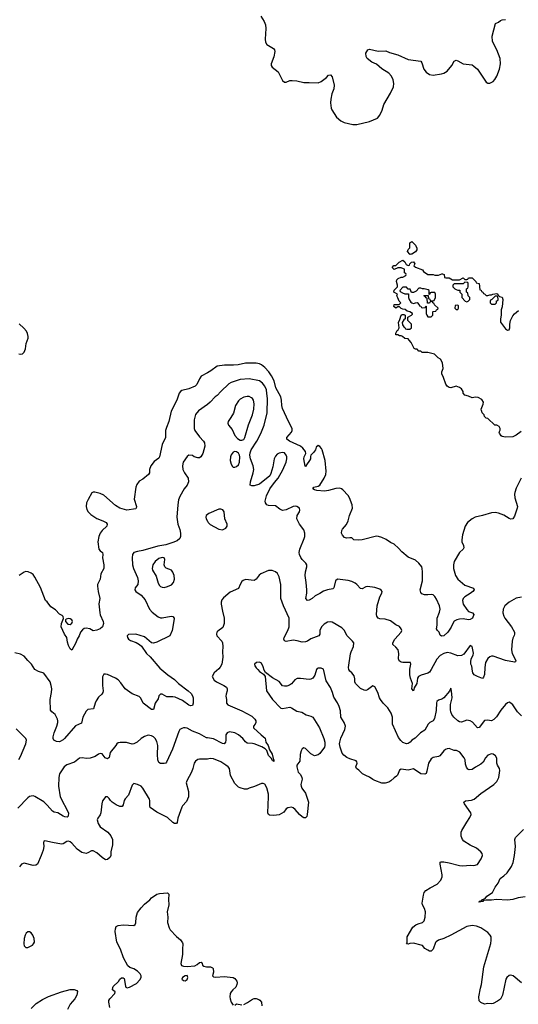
# Model space of a CAD drawing. Header units: inches. Extents: x 2134017 to 2292458, y 756222 to 916513.
# Tile 114 of 256: x 2207879 to 2213513, y 821527 to 832649. Entities that reach past the tile are written whole.
import ezdxf

# ---------------------------------------------------------------- set-up
doc = ezdxf.new("R2010")
doc.units = ezdxf.units.IN
doc.header["$MEASUREMENT"] = 0
for name, color, linetype in [('C2802', 7, 'Continuous'), ('C2812', 7, 'Continuous'), ('C2813', 7, 'Continuous')]:
    doc.layers.add(name, color=color, linetype=linetype)

msp = doc.modelspace()

# ---------------------------------------------------------------- linework, layer by layer
at = {"layer": 'C2802', "color": 5}
for points, elevation in [([(2207870, 828874), (2207890, 828870), (2207910, 828873), (2207928, 828892), (2207944, 828930), (2207951, 828990), (2207973, 829050), (2207974, 829070), (2207966, 829106), (2207955, 829130), (2207926, 829166), (2207872, 829212)], 220), ([(2210000, 828662), (2209930, 828621), (2209910, 828594), (2209880, 828530), (2209862, 828510), (2209790, 828479), (2209710, 828460), (2209696, 828450), (2209682, 828430), (2209654, 828350), (2209590, 828229), (2209565, 828110), (2209536, 828044), (2209525, 828010), (2209525, 827930), (2209489, 827851), (2209458, 827710), (2209450, 827696), (2209400, 827660), (2209359, 827610), (2209347, 827570), (2209347, 827530), (2209336, 827510), (2209270, 827458), (2209230, 827437), (2209202, 827398), (2209193, 827367), (2209173, 827233), (2209198, 827150), (2209195, 827130), (2209190, 827123), (2209090, 827110), (2209010, 827133), (2208961, 827161), (2208830, 827280), (2208790, 827298), (2208728, 827312), (2208710, 827314), (2208695, 827305), (2208651, 827229), (2208635, 827190), (2208632, 827150), (2208637, 827117), (2208652, 827090), (2208681, 827061), (2208750, 827015), (2208819, 826990), (2208857, 826970), (2208868, 826950), (2208863, 826930), (2208810, 826880), (2208787, 826850), (2208774, 826810), (2208763, 826750), (2208775, 826670), (2208790, 826650), (2208816, 826630), (2208820, 826610), (2208815, 826570), (2208830, 826490), (2208828, 826450), (2208796, 826390), (2208790, 826330), (2208760, 826270), (2208757, 826250), (2208764, 826190), (2208786, 826110), (2208774, 826050), (2208783, 825950), (2208788, 825928), (2208824, 825850), (2208825, 825830), (2208813, 825790), (2208789, 825770), (2208750, 825753), (2208710, 825747), (2208670, 825770), (2208630, 825776), (2208609, 825771), (2208590, 825757), (2208565, 825730), (2208552, 825688), (2208528, 825652), (2208513, 825610), (2208470, 825528), (2208450, 825544), (2208430, 825579), (2208418, 825618), (2208410, 825670), (2208384, 825710), (2208346, 825790), (2208350, 825830), (2208375, 825885), (2208369, 825909), (2208359, 825919), (2208330, 825934), (2208283, 825983), (2208230, 826017), (2208190, 826074), (2208169, 826090), (2208116, 826236), (2208052, 826352), (2208030, 826381), (2208010, 826398), (2207973, 826413), (2207950, 826418), (2207930, 826410), (2207872, 826370)], 220), ([(2210000, 828302), (2209899, 828230), (2209867, 828190), (2209850, 828130), (2209850, 828030), (2209857, 828010), (2209910, 827939), (2209957, 827890), (2209968, 827870), (2209971, 827830), (2209950, 827750), (2209925, 827710), (2209910, 827701), (2209890, 827699), (2209852, 827712), (2209830, 827725), (2209790, 827729), (2209770, 827717), (2209727, 827650), (2209719, 827610), (2209722, 827570), (2209740, 827530), (2209784, 827470), (2209787, 827430), (2209770, 827390), (2209739, 827350), (2209690, 827263), (2209675, 827225), (2209664, 827170), (2209653, 827030), (2209666, 826950), (2209687, 826890), (2209695, 826850), (2209697, 826810), (2209690, 826790), (2209658, 826762), (2209610, 826743), (2209530, 826719), (2209439, 826701), (2209270, 826654), (2209210, 826643), (2209170, 826630), (2209152, 826610), (2209149, 826570), (2209152, 826490), (2209164, 826450), (2209212, 826350), (2209219, 826310), (2209213, 826270), (2209182, 826230), (2209179, 826210), (2209193, 826190), (2209250, 826147), (2209295, 826095), (2209344, 825990), (2209376, 825956), (2209445, 825905), (2209470, 825894), (2209490, 825893), (2209590, 825910), (2209610, 825906), (2209623, 825890), (2209623, 825883), (2209601, 825750), (2209576, 825690), (2209430, 825617), (2209390, 825607), (2209370, 825612), (2209290, 825677), (2209190, 825708), (2209110, 825705), (2209093, 825690), (2209098, 825670), (2209110, 825650), (2209130, 825636), (2209196, 825616), (2209233, 825593), (2209254, 825574), (2209312, 825490), (2209353, 825453), (2209464, 825324), (2209554, 825250), (2209630, 825195), (2209672, 825152), (2209783, 825070), (2209817, 825037), (2209833, 825013), (2209840, 824990), (2209839, 824930), (2209830, 824904), (2209810, 824900), (2209790, 824908), (2209719, 824959), (2209636, 824996), (2209610, 825001), (2209542, 825002), (2209490, 825030), (2209470, 825031), (2209450, 825010), (2209442, 824978), (2209409, 824930), (2209390, 824859), (2209370, 824858), (2209274, 824930), (2209247, 824987), (2209230, 825005), (2209150, 825033), (2209070, 825090), (2209020, 825160), (2208990, 825193), (2208963, 825210), (2208870, 825252), (2208850, 825258), (2208830, 825255), (2208814, 825226), (2208815, 825130), (2208822, 825070), (2208818, 825050), (2208808, 825030), (2208770, 824995), (2208743, 824957), (2208730, 824930), (2208714, 824866), (2208650, 824858), (2208630, 824837), (2208592, 824770), (2208576, 824704), (2208510, 824674), (2208387, 824530), (2208370, 824516), (2208330, 824493), (2208294, 824494), (2208266, 824510), (2208258, 824530), (2208259, 824550), (2208267, 824593), (2208300, 824670), (2208309, 824710), (2208309, 824730), (2208306, 824750), (2208281, 824801), (2208244, 824830), (2208227, 824850), (2208224, 824970), (2208240, 825050), (2208241, 825090), (2208235, 825130), (2208222, 825170), (2208150, 825269), (2208090, 825287), (2208050, 825309), (2208012, 825370), (2207970, 825410), (2207930, 825460), (2207890, 825482), (2207824, 825496)], 240), ([(2210000, 827059), (2209986, 827050), (2209982, 827030), (2209987, 827010), (2210000, 826984)], 260), ([(2207870, 824293), (2207890, 824328), (2207947, 824470), (2207955, 824510), (2207948, 824528), (2207839, 824639)], 260), ([(2210000, 824536), (2209990, 824537), (2209910, 824582), (2209832, 824612), (2209770, 824645), (2209750, 824651), (2209730, 824652), (2209710, 824644), (2209690, 824630), (2209678, 824610), (2209606, 824410), (2209539, 824261), (2209530, 824252), (2209513, 824247), (2209470, 824248), (2209450, 824260), (2209440, 824290), (2209435, 824350), (2209440, 824450), (2209430, 824496), (2209410, 824530), (2209390, 824550), (2209370, 824560), (2209330, 824566), (2209290, 824552), (2209251, 824530), (2209206, 824490), (2209170, 824469), (2209150, 824466), (2209084, 824484), (2209015, 824485), (2208990, 824479), (2208976, 824470), (2208967, 824450), (2208900, 824370), (2208890, 824315), (2208870, 824300), (2208845, 824310), (2208810, 824355), (2208790, 824361), (2208770, 824353), (2208730, 824326), (2208674, 824306), (2208630, 824304), (2208590, 824310), (2208554, 824306), (2208498, 824262), (2208410, 824234), (2208380, 824210), (2208329, 824130), (2208322, 824090), (2208318, 823990), (2208336, 823870), (2208429, 823690), (2208426, 823654), (2208417, 823643), (2208390, 823644), (2208370, 823651), (2208311, 823691), (2208270, 823699), (2208250, 823708), (2208190, 823778), (2208150, 823816), (2208050, 823874), (2208030, 823881), (2208010, 823880), (2207990, 823875), (2207970, 823861), (2207859, 823741)], 260), ([(2210000, 824298), (2209990, 824296), (2209910, 824298), (2209890, 824294), (2209866, 824274), (2209850, 824250), (2209835, 824190), (2209820, 824150), (2209767, 824050), (2209761, 824030), (2209788, 823930), (2209788, 823870), (2209763, 823817), (2209718, 823770), (2209710, 823753), (2209664, 823630), (2209658, 823582), (2209651, 823569), (2209630, 823569), (2209610, 823581), (2209550, 823636), (2209430, 823696), (2209353, 823750), (2209348, 823770), (2209350, 823830), (2209344, 823844), (2209270, 823967), (2209250, 823992), (2209211, 824011), (2209170, 824020), (2209150, 824004), (2209109, 823891), (2209070, 823850), (2209059, 823830), (2209050, 823782), (2209037, 823763), (2209010, 823760), (2208970, 823780), (2208925, 823810), (2208905, 823830), (2208890, 823853), (2208870, 823869), (2208850, 823869), (2208840, 823860), (2208816, 823824), (2208808, 823790), (2208797, 823690), (2208790, 823669), (2208762, 823630), (2208753, 823610), (2208767, 823570), (2208790, 823533), (2208876, 823470), (2208910, 823430), (2208926, 823390), (2208926, 823330), (2208907, 823250), (2208910, 823208), (2208901, 823190), (2208870, 823162), (2208850, 823161), (2208810, 823184), (2208750, 823237), (2208710, 823262), (2208690, 823262), (2208650, 823238), (2208630, 823232), (2208581, 823241), (2208530, 823280), (2208470, 823348), (2208450, 823362), (2208430, 823370), (2208410, 823366), (2208370, 823341), (2208350, 823336), (2208250, 823354), (2208165, 823375), (2208151, 823369), (2208147, 823353), (2208152, 823310), (2208144, 823270), (2208123, 823210), (2208079, 823110), (2208061, 823099), (2208030, 823094), (2207930, 823121), (2207899, 823110), (2207878, 823082)], 280), ([(2208897, 821490), (2208887, 821550), (2208888, 821570), (2208896, 821590), (2208955, 821650), (2208958, 821670), (2208927, 821690), (2208930, 821718), (2208937, 821730), (2208996, 821784), (2209010, 821811), (2209030, 821827), (2209050, 821826), (2209058, 821818), (2209073, 821733), (2209080, 821720), (2209094, 821714), (2209120, 821720), (2209198, 821762), (2209237, 821803), (2209250, 821830), (2209250, 821850), (2209239, 821870), (2209210, 821903), (2209170, 821928), (2209124, 821943), (2209101, 821961), (2209052, 822052), (2209019, 822150), (2208975, 822230), (2208959, 822350), (2208961, 822379), (2208970, 822406), (2208990, 822418), (2209050, 822425), (2209170, 822417), (2209183, 822430), (2209190, 822446), (2209194, 822510), (2209210, 822563), (2209250, 822618), (2209290, 822659), (2209350, 822708), (2209370, 822730), (2209430, 822771), (2209460, 822780), (2209550, 822786), (2209563, 822770), (2209559, 822710), (2209563, 822650), (2209546, 822570), (2209553, 822510), (2209550, 822450), (2209569, 822390), (2209579, 822370), (2209650, 822293), (2209696, 822256), (2209720, 822220), (2209723, 822210), (2209717, 822150), (2209720, 822090), (2209701, 821990), (2209707, 821967), (2209730, 821958), (2209770, 821955), (2209858, 821962), (2209884, 821976), (2209910, 822001), (2209930, 822005), (2209941, 821990), (2209945, 821970), (2209958, 821958), (2209990, 821951), (2210000, 821950)], 280), ([(2208010, 821479), (2208064, 821537), (2208137, 821583), (2208204, 821616), (2208350, 821670), (2208450, 821694), (2208495, 821695), (2208523, 821683), (2208531, 821671), (2208525, 821630), (2208502, 821590), (2208449, 821530), (2208419, 821470)], 280)]:
    msp.add_lwpolyline(points, dxfattribs=dict(at, elevation=elevation))
for points, elevation in [([(2209490, 826576), (2209450, 826562), (2209408, 826530), (2209382, 826490), (2209375, 826450), (2209378, 826430), (2209422, 826362), (2209444, 826284), (2209458, 826258), (2209470, 826247), (2209490, 826238), (2209510, 826237), (2209550, 826247), (2209594, 826266), (2209616, 826290), (2209627, 826330), (2209624, 826370), (2209610, 826410), (2209593, 826430), (2209533, 826453), (2209518, 826470), (2209512, 826490), (2209519, 826550), (2209511, 826571)], 260), ([(2208430, 825885), (2208404, 825876), (2208398, 825870), (2208397, 825850), (2208423, 825823), (2208450, 825819), (2208470, 825831), (2208475, 825850), (2208467, 825870), (2208450, 825882)], 220), ([(2207990, 822347), (2207970, 822345), (2207953, 822330), (2207940, 822310), (2207928, 822270), (2207924, 822210), (2207928, 822188), (2207949, 822169), (2207970, 822169), (2208024, 822196), (2208036, 822210), (2208045, 822230), (2208042, 822270), (2208026, 822310), (2208010, 822336)], 320), ([(2209770, 821853), (2209750, 821849), (2209718, 821830), (2209711, 821810), (2209730, 821796), (2209750, 821791), (2209770, 821807), (2209778, 821830)], 280)]:
    msp.add_lwpolyline(points, close=True, dxfattribs=dict(at, elevation=elevation))
at = {"layer": 'C2812', "color": 5}
for points, elevation in [([(2213544, 827996), (2213490, 827956), (2213450, 827939), (2213370, 827934), (2213330, 827942), (2213318, 827950), (2213300, 827980), (2213298, 827990), (2213307, 828013), (2213308, 828030), (2213295, 828055), (2213270, 828068), (2213246, 828070), (2213170, 828146), (2213149, 828149), (2213130, 828166), (2213127, 828187), (2213106, 828210), (2213096, 828236), (2213095, 828250), (2213115, 828305), (2213118, 828330), (2213100, 828360), (2213060, 828380), (2213030, 828384), (2212990, 828378), (2212950, 828398), (2212910, 828408), (2212889, 828429), (2212888, 828450), (2212870, 828478), (2212850, 828495), (2212810, 828508), (2212750, 828489), (2212730, 828495), (2212709, 828509), (2212694, 828534), (2212669, 828609), (2212648, 828650), (2212648, 828670), (2212662, 828710), (2212655, 828775), (2212635, 828815), (2212608, 828830), (2212566, 828870), (2212490, 828889), (2212428, 828888), (2212410, 828906), (2212390, 828906), (2212370, 828926), (2212350, 828928), (2212336, 828936), (2212303, 829003), (2212278, 829030), (2212270, 829046), (2212230, 829048), (2212206, 829070), (2212190, 829078), (2212170, 829078), (2212150, 829088), (2212128, 829090), (2212128, 829110), (2212143, 829137), (2212155, 829145), (2212166, 829170), (2212158, 829230), (2212176, 829264), (2212188, 829310), (2212200, 829320), (2212220, 829320), (2212234, 829310), (2212234, 829270), (2212220, 829260), (2212202, 829230), (2212204, 829204), (2212218, 829178), (2212232, 829172), (2212238, 829158), (2212253, 829153), (2212287, 829153), (2212306, 829170), (2212306, 829210), (2212266, 829250), (2212266, 829290), (2212306, 829310), (2212318, 829322), (2212318, 829330), (2212286, 829350), (2212258, 829358), (2212236, 829376), (2212210, 829378), (2212188, 829388), (2212170, 829406), (2212150, 829406), (2212130, 829389), (2212106, 829410), (2212109, 829431), (2212167, 829433), (2212186, 829450), (2212168, 829468), (2212150, 829506), (2212142, 829530), (2212146, 829550), (2212108, 829570), (2212110, 829594), (2212146, 829630), (2212146, 829650), (2212135, 829690), (2212142, 829710), (2212155, 829725), (2212190, 829742), (2212210, 829742), (2212242, 829758), (2212246, 829770), (2212242, 829782), (2212226, 829790), (2212226, 829830), (2212216, 829836), (2212190, 829848), (2212150, 829848), (2212110, 829828), (2212086, 829850), (2212107, 829873), (2212130, 829874), (2212166, 829910), (2212210, 829934), (2212230, 829914), (2212245, 829885), (2212270, 829874), (2212282, 829878), (2212286, 829890), (2212306, 829910), (2212330, 829914), (2212342, 829890), (2212334, 829870), (2212352, 829852), (2212430, 829822), (2212443, 829803), (2212490, 829771), (2212550, 829772), (2212570, 829762), (2212610, 829762), (2212650, 829778), (2212657, 829777), (2212674, 829770), (2212678, 829738), (2212693, 829733), (2212730, 829732), (2212770, 829712), (2212848, 829712), (2212890, 829732), (2212910, 829714), (2212930, 829714), (2212942, 829718), (2212950, 829734), (2212990, 829732), (2213034, 829690), (2213038, 829678), (2213072, 829670), (2213078, 829598), (2213093, 829593), (2213098, 829578), (2213113, 829573), (2213118, 829558), (2213130, 829554), (2213150, 829534), (2213170, 829534), (2213190, 829542), (2213210, 829542), (2213226, 829550), (2213270, 829558), (2213282, 829550), (2213282, 829542), (2213302, 829522), (2213330, 829516), (2213337, 829490), (2213330, 829406), (2213319, 829370), (2213318, 829310), (2213311, 829270), (2213313, 829233), (2213370, 829156), (2213390, 829141), (2213410, 829145), (2213418, 829170), (2213416, 829210), (2213423, 829250), (2213450, 829303), (2213470, 829326), (2213516, 829364)], 180), ([(2212300, 830000), (2212290, 829998), (2212288, 830000)], 180), ([(2213547, 827470), (2213490, 827358), (2213474, 827310), (2213470, 827290), (2213472, 827250), (2213502, 827150), (2213500, 827130), (2213470, 827041), (2213450, 827010), (2213430, 827007), (2213410, 827015), (2213350, 827051), (2213290, 827076), (2213250, 827082), (2213210, 827079), (2213110, 827047), (2213026, 827030), (2212990, 827010), (2212939, 826970), (2212912, 826928), (2212881, 826830), (2212873, 826773), (2212876, 826750), (2212893, 826710), (2212896, 826684), (2212888, 826670), (2212850, 826630), (2212789, 826530), (2212779, 826490), (2212780, 826450), (2212802, 826370), (2212829, 826329), (2212910, 826262), (2213008, 826228), (2213013, 826210), (2213000, 826190), (2212970, 826166), (2212908, 826130), (2212889, 826111), (2212884, 826090), (2212889, 826049), (2212930, 825985), (2212950, 825965), (2212995, 825950), (2213010, 825930), (2212996, 825890), (2212970, 825873), (2212950, 825871), (2212890, 825880), (2212850, 825878), (2212817, 825870), (2212790, 825855), (2212773, 825830), (2212754, 825786), (2212718, 825730), (2212670, 825691), (2212646, 825686), (2212630, 825697), (2212618, 825730), (2212600, 825750), (2212590, 825770), (2212596, 825810), (2212597, 825890), (2212622, 825958), (2212629, 825990), (2212624, 826030), (2212590, 826105), (2212570, 826134), (2212550, 826153), (2212530, 826158), (2212490, 826151), (2212452, 826152), (2212423, 826163), (2212410, 826179), (2212404, 826210), (2212430, 826310), (2212431, 826411), (2212428, 826450), (2212421, 826470), (2212389, 826509), (2212350, 826543), (2212270, 826577), (2212197, 826637), (2212160, 826680), (2212110, 826725), (2212070, 826743), (2212018, 826778), (2211970, 826802), (2211933, 826813), (2211910, 826814), (2211750, 826772), (2211709, 826769), (2211653, 826773), (2211630, 826795), (2211610, 826798), (2211570, 826794), (2211550, 826800), (2211525, 826825), (2211517, 826850), (2211519, 826881), (2211525, 826895), (2211570, 826947), (2211590, 826987), (2211605, 827050), (2211638, 827130), (2211637, 827170), (2211607, 827250), (2211590, 827275), (2211530, 827338), (2211514, 827350), (2211496, 827356), (2211450, 827354), (2211370, 827331), (2211324, 827324), (2211238, 827330), (2211210, 827337), (2211193, 827350), (2211204, 827370), (2211250, 827381), (2211270, 827393), (2211321, 827470), (2211338, 827510), (2211341, 827550), (2211331, 827670), (2211296, 827790), (2211290, 827805), (2211270, 827829), (2211250, 827839), (2211230, 827819), (2211220, 827790), (2211200, 827760), (2211170, 827730), (2211163, 827717), (2211163, 827690), (2211155, 827670), (2211118, 827622), (2211110, 827604), (2211106, 827606), (2211091, 827690), (2211093, 827710), (2211112, 827750), (2211107, 827770), (2211094, 827790), (2211079, 827810), (2211053, 827830), (2210928, 827890), (2210899, 827910), (2210896, 827930), (2210950, 827990), (2210959, 828010), (2210958, 828030), (2210916, 828110), (2210850, 828258), (2210842, 828290), (2210839, 828350), (2210829, 828390), (2210775, 828490), (2210754, 828570), (2210725, 828625), (2210694, 828670), (2210650, 828719), (2210613, 828750), (2210590, 828761), (2210550, 828770), (2210430, 828771), (2210348, 828752), (2210295, 828745), (2210195, 828745), (2210110, 828737), (2210037, 828683), (2210000, 828662)], 220), ([(2213550, 826125), (2213490, 826116), (2213410, 826070), (2213362, 826030), (2213340, 825990), (2213337, 825950), (2213350, 825910), (2213360, 825890), (2213436, 825790), (2213468, 825730), (2213470, 825710), (2213466, 825694), (2213450, 825662), (2213442, 825630), (2213437, 825530), (2213442, 825490), (2213486, 825410), (2213483, 825397), (2213468, 825392), (2213370, 825412), (2213230, 825458), (2213210, 825461), (2213190, 825454), (2213168, 825432), (2213144, 825390), (2213134, 825330), (2213129, 825251), (2213119, 825221), (2213110, 825209), (2213051, 825229), (2213015, 825250), (2213000, 825270), (2212994, 825290), (2212986, 825346), (2212976, 825370), (2212976, 825396), (2212982, 825430), (2213003, 825470), (2213007, 825493), (2212990, 825569), (2212970, 825579), (2212898, 825482), (2212872, 825468), (2212830, 825465), (2212750, 825493), (2212710, 825500), (2212670, 825490), (2212630, 825466), (2212594, 825426), (2212530, 825308), (2212510, 825280), (2212492, 825268), (2212415, 825245), (2212386, 825230), (2212374, 825210), (2212366, 825150), (2212338, 825102), (2212330, 825069), (2212309, 825090), (2212316, 825150), (2212295, 825210), (2212287, 825250), (2212288, 825312), (2212298, 825370), (2212294, 825390), (2212210, 825390), (2212190, 825393), (2212166, 825406), (2212160, 825430), (2212164, 825490), (2212154, 825530), (2212130, 825561), (2212097, 825590), (2212096, 825610), (2212116, 825650), (2212189, 825730), (2212195, 825750), (2212189, 825770), (2212170, 825796), (2212130, 825815), (2212070, 825860), (2212010, 825878), (2211950, 825882), (2211930, 825888), (2211915, 825910), (2211912, 825930), (2211919, 826030), (2211950, 826130), (2211970, 826170), (2211974, 826190), (2211965, 826205), (2211950, 826215), (2211890, 826235), (2211810, 826247), (2211790, 826244), (2211750, 826219), (2211730, 826223), (2211690, 826270), (2211670, 826284), (2211630, 826302), (2211590, 826313), (2211470, 826330), (2211447, 826310), (2211434, 826246), (2211428, 826230), (2211418, 826222), (2211358, 826210), (2211310, 826193), (2211271, 826169), (2211217, 826143), (2211183, 826110), (2211150, 826093), (2211130, 826088), (2211111, 826110), (2211122, 826170), (2211123, 826210), (2211116, 826290), (2211104, 826370), (2211108, 826412), (2211125, 826470), (2211124, 826490), (2211113, 826510), (2211071, 826551), (2211055, 826575), (2211041, 826610), (2211038, 826630), (2211045, 826670), (2211095, 826790), (2211101, 826810), (2211102, 826850), (2211088, 826888), (2211042, 826950), (2211012, 827010), (2211016, 827050), (2211041, 827090), (2211045, 827110), (2211039, 827130), (2211012, 827152), (2210990, 827153), (2210970, 827149), (2210890, 827111), (2210850, 827107), (2210820, 827120), (2210770, 827158), (2210690, 827163), (2210670, 827169), (2210656, 827190), (2210652, 827210), (2210668, 827270), (2210706, 827350), (2210757, 827423), (2210800, 827470), (2210854, 827566), (2210890, 827650), (2210898, 827690), (2210897, 827710), (2210890, 827730), (2210870, 827756), (2210850, 827760), (2210812, 827752), (2210790, 827740), (2210770, 827720), (2210756, 827690), (2210741, 827599), (2210717, 827523), (2210704, 827496), (2210590, 827403), (2210530, 827382), (2210502, 827382), (2210485, 827390), (2210486, 827430), (2210517, 827530), (2210523, 827570), (2210518, 827610), (2210487, 827690), (2210480, 827730), (2210482, 827758), (2210493, 827790), (2210557, 827890), (2210604, 827976), (2210643, 828070), (2210676, 828210), (2210678, 828370), (2210673, 828427), (2210666, 828470), (2210649, 828510), (2210624, 828544), (2210590, 828569), (2210470, 828593), (2210370, 828585), (2210269, 828551), (2210244, 828536), (2210150, 828450), (2210110, 828406), (2210088, 828390), (2210033, 828327), (2210000, 828302)], 240), ([(2210000, 826984), (2210007, 826970), (2210030, 826946), (2210130, 826893), (2210170, 826887), (2210210, 826907), (2210225, 826930), (2210225, 826950), (2210197, 827010), (2210190, 827090), (2210173, 827113), (2210150, 827122), (2210130, 827119), (2210016, 827070), (2210000, 827059)], 260), ([(2213550, 824785), (2213503, 824830), (2213450, 824909), (2213430, 824929), (2213410, 824939), (2213390, 824933), (2213370, 824913), (2213315, 824850), (2213266, 824774), (2213236, 824744), (2213210, 824730), (2213163, 824737), (2213130, 824732), (2213070, 824653), (2213050, 824650), (2212994, 824714), (2212970, 824731), (2212930, 824736), (2212870, 824713), (2212850, 824717), (2212830, 824728), (2212784, 824770), (2212761, 824801), (2212750, 824830), (2212746, 824854), (2212748, 824912), (2212767, 824990), (2212759, 825070), (2212750, 825098), (2212735, 825065), (2212670, 824989), (2212650, 824973), (2212610, 824961), (2212593, 824947), (2212588, 824932), (2212586, 824846), (2212565, 824755), (2212549, 824731), (2212513, 824710), (2212493, 824690), (2212457, 824623), (2212408, 824592), (2212347, 824533), (2212310, 824510), (2212291, 824489), (2212270, 824475), (2212250, 824471), (2212210, 824485), (2212186, 824506), (2212161, 824541), (2212090, 824690), (2212090, 824770), (2212077, 824817), (2212037, 824877), (2211986, 824930), (2211955, 824970), (2211944, 824990), (2211926, 825050), (2211890, 825113), (2211870, 825125), (2211810, 825078), (2211790, 825073), (2211770, 825074), (2211730, 825095), (2211674, 825150), (2211666, 825170), (2211664, 825204), (2211657, 825237), (2211633, 825270), (2211609, 825290), (2211598, 825310), (2211594, 825330), (2211615, 825485), (2211623, 825510), (2211651, 825570), (2211655, 825610), (2211639, 825630), (2211574, 825694), (2211548, 825750), (2211519, 825779), (2211410, 825844), (2211390, 825847), (2211357, 825843), (2211318, 825822), (2211289, 825791), (2211272, 825750), (2211270, 825710), (2211259, 825690), (2211170, 825654), (2211130, 825628), (2211110, 825620), (2211070, 825617), (2211014, 825634), (2210970, 825642), (2210890, 825627), (2210872, 825632), (2210865, 825650), (2210869, 825671), (2210910, 825750), (2210922, 825790), (2210922, 825890), (2210861, 826030), (2210831, 826110), (2210828, 826270), (2210810, 826357), (2210792, 826392), (2210770, 826413), (2210730, 826429), (2210691, 826429), (2210605, 826390), (2210585, 826375), (2210550, 826328), (2210530, 826315), (2210430, 826324), (2210404, 826316), (2210390, 826302), (2210371, 826270), (2210350, 826224), (2210256, 826184), (2210180, 826120), (2210163, 826097), (2210154, 826070), (2210154, 826046), (2210169, 825969), (2210190, 825890), (2210190, 825830), (2210175, 825785), (2210117, 825743), (2210105, 825730), (2210103, 825710), (2210108, 825690), (2210163, 825630), (2210172, 825610), (2210176, 825570), (2210172, 825510), (2210176, 825450), (2210163, 825370), (2210145, 825335), (2210130, 825316), (2210078, 825270), (2210055, 825230), (2210077, 825190), (2210102, 825170), (2210186, 825130), (2210215, 825110), (2210224, 825090), (2210225, 825070), (2210211, 825030), (2210208, 825008), (2210217, 824970), (2210216, 824930), (2210231, 824911), (2210390, 824842), (2210502, 824782), (2210535, 824750), (2210546, 824730), (2210548, 824710), (2210541, 824690), (2210521, 824670), (2210519, 824650), (2210606, 824570), (2210653, 824533), (2210662, 824490), (2210686, 824450), (2210701, 824401), (2210730, 824353), (2210742, 824302), (2210752, 824290), (2210750, 824269), (2210743, 824283), (2210730, 824286), (2210724, 824304), (2210690, 824336), (2210673, 824393), (2210653, 824413), (2210614, 824434), (2210530, 824469), (2210510, 824474), (2210450, 824476), (2210430, 824493), (2210401, 824530), (2210350, 824571), (2210310, 824593), (2210250, 824606), (2210225, 824595), (2210210, 824570), (2210209, 824511), (2210204, 824490), (2210190, 824470), (2210170, 824472), (2210070, 824525), (2210000, 824536)], 260), ([(2213550, 821770), (2213455, 821850), (2213430, 821856), (2213410, 821853), (2213382, 821830), (2213372, 821810), (2213335, 821630), (2213310, 821584), (2213278, 821562), (2213230, 821538), (2213210, 821533), (2213170, 821535), (2213130, 821530), (2213090, 821546), (2213070, 821567), (2213067, 821610), (2213084, 821710), (2213096, 821750), (2213122, 821950), (2213204, 822216), (2213208, 822250), (2213205, 822290), (2213195, 822310), (2213170, 822337), (2213090, 822390), (2213042, 822410), (2212990, 822418), (2212930, 822408), (2212750, 822310), (2212670, 822271), (2212611, 822250), (2212586, 822234), (2212576, 822224), (2212550, 822150), (2212530, 822127), (2212510, 822127), (2212490, 822137), (2212458, 822158), (2212430, 822190), (2212416, 822196), (2212330, 822217), (2212286, 822214), (2212270, 822207), (2212249, 822210), (2212257, 822223), (2212256, 822290), (2212322, 822398), (2212354, 822426), (2212382, 822438), (2212430, 822450), (2212451, 822470), (2212462, 822510), (2212463, 822570), (2212454, 822610), (2212430, 822650), (2212426, 822670), (2212440, 822760), (2212451, 822789), (2212468, 822812), (2212516, 822844), (2212596, 822884), (2212636, 822930), (2212652, 822968), (2212652, 822990), (2212630, 823110), (2212630, 823131), (2212643, 823137), (2212670, 823138), (2212733, 823127), (2212850, 823097), (2212887, 823093), (2212970, 823099), (2213010, 823097), (2213052, 823108), (2213095, 823170), (2213107, 823210), (2213104, 823230), (2213091, 823251), (2213039, 823290), (2212970, 823325), (2212898, 823370), (2212882, 823390), (2212868, 823428), (2212868, 823470), (2212876, 823490), (2212930, 823586), (2212964, 823636), (2212980, 823670), (2212975, 823690), (2212904, 823790), (2212897, 823810), (2212915, 823825), (2212985, 823835), (2213014, 823846), (2213091, 823909), (2213238, 824010), (2213270, 824045), (2213294, 824090), (2213305, 824170), (2213301, 824190), (2213276, 824230), (2213269, 824250), (2213270, 824306), (2213255, 824335), (2213230, 824353), (2213210, 824356), (2213170, 824340), (2213144, 824310), (2213117, 824263), (2213090, 824238), (2213030, 824207), (2212990, 824181), (2212957, 824177), (2212944, 824184), (2212927, 824207), (2212918, 824238), (2212911, 824290), (2212902, 824310), (2212854, 824374), (2212814, 824394), (2212790, 824396), (2212730, 824415), (2212710, 824413), (2212690, 824406), (2212670, 824391), (2212625, 824335), (2212610, 824326), (2212550, 824316), (2212530, 824299), (2212497, 824250), (2212480, 824160), (2212470, 824135), (2212455, 824125), (2212410, 824132), (2212330, 824186), (2212270, 824172), (2212190, 824182), (2212169, 824171), (2212146, 824114), (2212137, 824103), (2212110, 824085), (2212073, 824050), (2212050, 824036), (2212010, 824026), (2211970, 824027), (2211890, 824057), (2211870, 824066), (2211833, 824093), (2211790, 824110), (2211754, 824130), (2211712, 824172), (2211685, 824190), (2211678, 824210), (2211692, 824252), (2211688, 824268), (2211679, 824279), (2211610, 824300), (2211577, 824317), (2211542, 824342), (2211524, 824364), (2211500, 824430), (2211493, 824470), (2211495, 824490), (2211508, 824532), (2211553, 824630), (2211560, 824670), (2211545, 824710), (2211507, 824770), (2211503, 824843), (2211490, 824890), (2211471, 824931), (2211430, 824996), (2211414, 825050), (2211390, 825104), (2211342, 825182), (2211310, 825313), (2211286, 825326), (2211250, 825324), (2211241, 825319), (2211231, 825309), (2211214, 825246), (2211190, 825213), (2211170, 825199), (2211150, 825196), (2211050, 825209), (2211014, 825206), (2210988, 825192), (2210950, 825149), (2210928, 825132), (2210898, 825122), (2210870, 825120), (2210850, 825124), (2210810, 825172), (2210736, 825216), (2210657, 825277), (2210640, 825300), (2210630, 825338), (2210610, 825382), (2210590, 825393), (2210554, 825390), (2210531, 825370), (2210535, 825350), (2210550, 825327), (2210571, 825310), (2210590, 825285), (2210635, 825255), (2210651, 825231), (2210668, 825068), (2210736, 824970), (2210830, 824873), (2210850, 824867), (2210930, 824882), (2210950, 824877), (2211010, 824840), (2211068, 824828), (2211117, 824797), (2211170, 824782), (2211190, 824771), (2211265, 824650), (2211317, 824530), (2211327, 824487), (2211327, 824450), (2211323, 824430), (2211270, 824359), (2211250, 824345), (2211210, 824333), (2211170, 824357), (2211110, 824418), (2211090, 824423), (2211070, 824413), (2211058, 824390), (2211049, 824350), (2211046, 824274), (2211011, 824230), (2211011, 824209), (2211024, 824150), (2211050, 824124), (2211067, 824090), (2211069, 824070), (2211055, 824010), (2211059, 823990), (2211068, 823970), (2211110, 823911), (2211142, 823810), (2211128, 823672), (2211122, 823650), (2211110, 823633), (2211090, 823635), (2211070, 823645), (2211041, 823670), (2210990, 823727), (2210970, 823745), (2210950, 823754), (2210910, 823748), (2210890, 823736), (2210863, 823697), (2210812, 823668), (2210750, 823659), (2210703, 823663), (2210692, 823672), (2210683, 823690), (2210692, 823870), (2210690, 823902), (2210672, 823972), (2210650, 824013), (2210630, 824022), (2210610, 824020), (2210533, 823987), (2210471, 823970), (2210450, 823958), (2210418, 823958), (2210370, 823971), (2210350, 823981), (2210310, 824021), (2210261, 824110), (2210250, 824190), (2210236, 824210), (2210210, 824230), (2210150, 824266), (2210070, 824301), (2210030, 824304), (2210000, 824298)], 280), ([(2213590, 822742), (2213512, 822730), (2213450, 822712), (2213390, 822705), (2213268, 822712), (2213210, 822702), (2213150, 822705), (2213121, 822699), (2213112, 822690), (2213090, 822683), (2213070, 822682), (2213066, 822686), (2213074, 822694), (2213102, 822698), (2213109, 822710), (2213139, 822721), (2213157, 822750), (2213220, 822790), (2213251, 822849), (2213285, 822895), (2213307, 822950), (2213350, 822980), (2213386, 823014), (2213436, 823084), (2213455, 823130), (2213470, 823210), (2213480, 823310), (2213475, 823390), (2213481, 823410), (2213570, 823502)], 260), ([(2210000, 821950), (2210034, 821950), (2210059, 821939), (2210066, 821930), (2210067, 821890), (2210059, 821850), (2210070, 821839), (2210095, 821835), (2210190, 821843), (2210290, 821830), (2210310, 821820), (2210331, 821790), (2210335, 821770), (2210333, 821750), (2210321, 821719), (2210286, 821690), (2210270, 821670), (2210259, 821650), (2210253, 821613), (2210256, 821590), (2210270, 821552), (2210290, 821518)], 280), ([(2210410, 821526), (2210454, 821546), (2210510, 821587), (2210530, 821594), (2210552, 821592), (2210582, 821582), (2210593, 821573), (2210610, 821550), (2210616, 821510)], 280), ([(2210310, 821516), (2210330, 821531), (2210390, 821522)], 280)]:
    msp.add_lwpolyline(points, dxfattribs=dict(at, elevation=elevation))
for points, elevation in [([(2212250, 829626), (2212210, 829626), (2212174, 829590), (2212178, 829578), (2212204, 829564), (2212230, 829554), (2212273, 829553), (2212272, 829510), (2212278, 829490), (2212300, 829460), (2212310, 829452), (2212330, 829442), (2212350, 829452), (2212370, 829454), (2212394, 829430), (2212398, 829418), (2212413, 829413), (2212418, 829398), (2212430, 829394), (2212462, 829398), (2212467, 829413), (2212473, 829413), (2212472, 829330), (2212478, 829310), (2212490, 829292), (2212530, 829294), (2212546, 829310), (2212546, 829350), (2212550, 829354), (2212582, 829358), (2212587, 829373), (2212602, 829378), (2212606, 829390), (2212566, 829430), (2212562, 829442), (2212546, 829450), (2212542, 829462), (2212530, 829466), (2212518, 829462), (2212510, 829446), (2212487, 829447), (2212482, 829502), (2212470, 829506), (2212462, 829522), (2212446, 829530), (2212450, 829534), (2212494, 829534), (2212498, 829498), (2212513, 829493), (2212518, 829478), (2212550, 829474), (2212562, 829478), (2212578, 829510), (2212578, 829550), (2212570, 829566), (2212530, 829566), (2212518, 829562), (2212510, 829546), (2212506, 829546), (2212506, 829590), (2212496, 829596), (2212448, 829608), (2212429, 829609), (2212410, 829618), (2212390, 829618), (2212357, 829583), (2212330, 829566), (2212307, 829567), (2212290, 829606), (2212270, 829606)], 180), ([(2212910, 829686), (2212890, 829666), (2212790, 829666), (2212774, 829650), (2212774, 829630), (2212794, 829610), (2212810, 829602), (2212830, 829594), (2212853, 829593), (2212854, 829570), (2212874, 829550), (2212874, 829510), (2212914, 829470), (2212930, 829462), (2212946, 829470), (2212966, 829490), (2212966, 829510), (2212946, 829530), (2212942, 829562), (2212926, 829570), (2212926, 829610), (2212942, 829618), (2212946, 829630), (2212946, 829670), (2212942, 829682)], 180), ([(2213270, 829526), (2213250, 829526), (2213213, 829487), (2213198, 829482), (2213194, 829470), (2213194, 829450), (2213210, 829434), (2213250, 829434), (2213266, 829450), (2213267, 829473), (2213282, 829478), (2213286, 829490), (2213282, 829522)], 180), ([(2212830, 829426), (2212798, 829422), (2212794, 829390), (2212810, 829374), (2212830, 829374), (2212838, 829390), (2212836, 829416)], 180), ([(2210450, 828394), (2210410, 828384), (2210370, 828364), (2210350, 828344), (2210318, 828290), (2210295, 828205), (2210266, 828154), (2210235, 828110), (2210231, 828090), (2210237, 828070), (2210280, 828020), (2210310, 827954), (2210339, 827919), (2210370, 827898), (2210390, 827898), (2210410, 827906), (2210423, 827930), (2210466, 828074), (2210510, 828185), (2210525, 828250), (2210528, 828310), (2210520, 828350), (2210510, 828370), (2210499, 828379), (2210470, 828393)], 260), ([(2210310, 827773), (2210290, 827764), (2210267, 827733), (2210260, 827710), (2210256, 827670), (2210267, 827627), (2210282, 827602), (2210290, 827596), (2210310, 827596), (2210330, 827604), (2210350, 827622), (2210363, 827650), (2210367, 827710), (2210363, 827730), (2210350, 827753), (2210330, 827768)], 260)]:
    msp.add_lwpolyline(points, close=True, dxfattribs=dict(at, elevation=elevation))
at = {"layer": 'C2813', "color": 5}
for points, elevation in [([(2210605, 832690), (2210641, 832630), (2210656, 832590), (2210660, 832550), (2210652, 832430), (2210656, 832396), (2210670, 832370), (2210745, 832325), (2210758, 832310), (2210763, 832290), (2210750, 832230), (2210719, 832150), (2210721, 832130), (2210732, 832112), (2210799, 832059), (2210850, 831962), (2210870, 831944), (2210890, 831942), (2210930, 831962), (2210956, 831964), (2211010, 831958), (2211090, 831940), (2211150, 831941), (2211250, 831935), (2211286, 831950), (2211345, 831995), (2211370, 832021), (2211390, 832025), (2211410, 832002), (2211433, 831910), (2211428, 831870), (2211406, 831810), (2211393, 831750), (2211390, 831710), (2211398, 831650), (2211405, 831630), (2211459, 831550), (2211506, 831507), (2211546, 831486), (2211645, 831465), (2211690, 831465), (2211830, 831501), (2211922, 831538), (2211950, 831571), (2211974, 831626), (2211993, 831690), (2212070, 831821), (2212101, 831890), (2212106, 831930), (2212099, 831970), (2212080, 832010), (2212050, 832047), (2211970, 832093), (2211910, 832145), (2211859, 832170), (2211805, 832210), (2211793, 832233), (2211789, 832270), (2211812, 832308), (2211830, 832317), (2211930, 832292), (2212016, 832296), (2212059, 832279), (2212150, 832254), (2212270, 832201), (2212410, 832179), (2212423, 832163), (2212444, 832090), (2212470, 832057), (2212510, 832030), (2212550, 832022), (2212644, 832036), (2212670, 832045), (2212710, 832067), (2212761, 832130), (2212790, 832182), (2212810, 832191), (2212830, 832185), (2212890, 832151), (2212990, 832138), (2213010, 832126), (2213050, 832090), (2213150, 831942), (2213170, 831931), (2213190, 831931), (2213230, 831951), (2213247, 831973), (2213269, 832010), (2213302, 832090), (2213312, 832150), (2213307, 832210), (2213269, 832309), (2213222, 832402), (2213216, 832464), (2213255, 832605), (2213290, 832621), (2213310, 832639), (2213330, 832647), (2213370, 832651)], 220), ([(2212288, 830000), (2212262, 830030), (2212268, 830052), (2212287, 830073), (2212288, 830130), (2212310, 830142), (2212350, 830102), (2212365, 830070), (2212365, 830050), (2212350, 830028), (2212310, 830002), (2212300, 830000)], 180)]:
    msp.add_lwpolyline(points, dxfattribs=dict(at, elevation=elevation))

doc.saveas('drawing.dxf')
